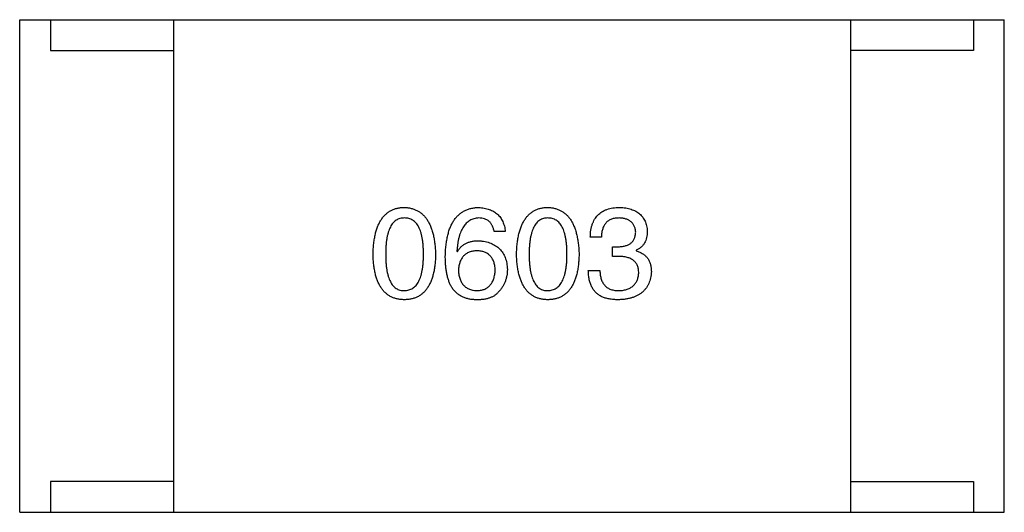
# Model space of a CAD drawing. Header units: millimetres. Extents: x 42 to 554, y 166 to 335.
# Tile 168 of 256: x 398.06 to 399.66, y 248.103 to 248.903. Entities that reach past the tile are written whole.
import ezdxf

# ---------------------------------------------------------------- set-up
doc = ezdxf.new("R2010")
doc.units = ezdxf.units.MM
doc.header["$LTSCALE"] = 30.734
doc.layers.get('0').update_dxf_attribs({"linetype": 'CONTINUOUS'})

msp = doc.modelspace()

# ---------------------------------------------------------------- linework, layer by layer
at = {"linetype": 'Continuous'}
for p, q in [((398.0599, 248.1028), (398.0599, 248.9028)), ((398.0599, 248.9028), (399.6599, 248.9028)), ((398.1099, 248.9028), (398.1099, 248.8528)), ((398.3099, 248.9028), (398.3099, 248.1028)), ((399.4099, 248.9028), (399.4099, 248.1028)), ((399.6099, 248.9028), (399.6099, 248.8528)), ((399.6599, 248.1028), (399.6599, 248.9028)), ((398.1099, 248.8528), (398.3099, 248.8528)), ((399.6099, 248.8528), (399.4099, 248.8528)), ((398.849, 248.5587), (398.831, 248.5587)), ((399.0051, 248.5496), (398.9871, 248.5496)), ((399.0232, 248.5185), (399.0232, 248.5341)), ((399.0232, 248.5341), (399.033, 248.5341)), ((399.0617, 248.5283), (399.0617, 248.5275)), ((398.7703, 248.5267), (398.7712, 248.5259)), ((399.0322, 248.5185), (399.0232, 248.5185)), ((398.9838, 248.4955), (399.0027, 248.4955)), ((398.1099, 248.1528), (398.1099, 248.1028)), ((398.3099, 248.1528), (398.1099, 248.1528)), ((399.4099, 248.1528), (399.6099, 248.1528)), ((399.6099, 248.1528), (399.6099, 248.1028)), ((398.0599, 248.1028), (399.6599, 248.1028))]:
    msp.add_line(p, q, dxfattribs=at)
for points, knots in [([(398.6341, 248.5218), (398.6342, 248.5248), (398.6344, 248.5307), (398.6352, 248.5393), (398.6363, 248.5473), (398.6378, 248.5547), (398.6396, 248.5615), (398.6419, 248.5677), (398.6445, 248.5734), (398.6475, 248.5785), (398.6508, 248.583), (398.6546, 248.5869), (398.6587, 248.5903), (398.6633, 248.593), (398.6682, 248.5952), (398.6734, 248.5968), (398.679, 248.5977), (398.6829, 248.5979), (398.6849, 248.598)], [0, 0, 0, 0, 0.088823, 0.172287, 0.250296, 0.323438, 0.392244, 0.456221, 0.516635, 0.573871, 0.628, 0.680335, 0.731489, 0.782557, 0.834044, 0.886738, 0.942089, 1, 1, 1, 1]), ([(398.6849, 248.598), (398.6869, 248.5979), (398.6907, 248.5977), (398.6962, 248.5966), (398.7014, 248.5949), (398.7063, 248.5927), (398.7107, 248.59), (398.7148, 248.5866), (398.7186, 248.5826), (398.7219, 248.5781), (398.7249, 248.573), (398.7276, 248.5674), (398.7298, 248.5612), (398.7317, 248.5544), (398.7333, 248.547), (398.7345, 248.5391), (398.7353, 248.5306), (398.7356, 248.5248), (398.7357, 248.5218)], [0, 0, 0, 0, 0.057415, 0.112361, 0.16496, 0.216437, 0.267441, 0.318839, 0.371478, 0.426325, 0.483626, 0.544235, 0.608673, 0.677374, 0.750405, 0.828394, 0.911525, 1, 1, 1, 1]), ([(398.7515, 248.5185), (398.7516, 248.5216), (398.7518, 248.5277), (398.7526, 248.5366), (398.7538, 248.5449), (398.7554, 248.5525), (398.7573, 248.5596), (398.7597, 248.5661), (398.7625, 248.572), (398.7657, 248.5773), (398.7693, 248.582), (398.7733, 248.5861), (398.7777, 248.5896), (398.7825, 248.5925), (398.7877, 248.5948), (398.7933, 248.5965), (398.7993, 248.5976), (398.8035, 248.5979), (398.8056, 248.598)], [0, 0, 0, 0, 0.087517, 0.169686, 0.246944, 0.319347, 0.387088, 0.450961, 0.511075, 0.567974, 0.622351, 0.675039, 0.726853, 0.778688, 0.83093, 0.884738, 0.941043, 1, 1, 1, 1]), ([(398.8056, 248.598), (398.8072, 248.5979), (398.8103, 248.5976), (398.8148, 248.5969), (398.819, 248.5959), (398.823, 248.5947), (398.8267, 248.5932), (398.8302, 248.5914), (398.8333, 248.5893), (398.8362, 248.587), (398.8388, 248.5844), (398.841, 248.5815), (398.8431, 248.5784), (398.8449, 248.5749), (398.8464, 248.5713), (398.8475, 248.5673), (398.8485, 248.5631), (398.8488, 248.5601), (398.849, 248.5587)], [0, 0, 0, 0, 0.073784, 0.144317, 0.211047, 0.274818, 0.336501, 0.395724, 0.453465, 0.510016, 0.566585, 0.622844, 0.680328, 0.739335, 0.800408, 0.863904, 0.93053, 1, 1, 1, 1]), ([(398.8672, 248.5218), (398.8673, 248.5248), (398.8675, 248.5307), (398.8683, 248.5393), (398.8694, 248.5473), (398.8709, 248.5547), (398.8728, 248.5615), (398.875, 248.5677), (398.8776, 248.5734), (398.8806, 248.5785), (398.884, 248.583), (398.8878, 248.5869), (398.8919, 248.5903), (398.8964, 248.593), (398.9013, 248.5952), (398.9066, 248.5968), (398.9122, 248.5977), (398.9161, 248.5979), (398.9181, 248.598)], [0, 0, 0, 0, 0.088823, 0.172287, 0.250296, 0.323438, 0.392244, 0.456221, 0.516635, 0.573871, 0.628, 0.680335, 0.731489, 0.782557, 0.834044, 0.886738, 0.942089, 1, 1, 1, 1]), ([(398.9181, 248.598), (398.92, 248.5979), (398.9239, 248.5977), (398.9294, 248.5966), (398.9346, 248.5949), (398.9394, 248.5927), (398.9439, 248.59), (398.948, 248.5866), (398.9517, 248.5826), (398.9551, 248.5781), (398.9581, 248.573), (398.9607, 248.5674), (398.963, 248.5612), (398.9649, 248.5544), (398.9664, 248.547), (398.9676, 248.5391), (398.9685, 248.5306), (398.9688, 248.5248), (398.9689, 248.5218)], [0, 0, 0, 0, 0.057415, 0.112361, 0.16496, 0.216437, 0.267441, 0.318839, 0.371478, 0.426325, 0.483626, 0.544235, 0.608673, 0.677374, 0.750405, 0.828394, 0.911525, 1, 1, 1, 1]), ([(398.9871, 248.5496), (398.9872, 248.5516), (398.9873, 248.5553), (398.9879, 248.5607), (398.9889, 248.5658), (398.9903, 248.5704), (398.992, 248.5748), (398.9941, 248.5787), (398.9965, 248.5823), (398.9993, 248.5856), (399.0025, 248.5884), (399.006, 248.5909), (399.0099, 248.593), (399.0142, 248.5948), (399.0188, 248.5962), (399.0238, 248.5971), (399.0291, 248.5978), (399.0328, 248.5979), (399.0346, 248.598)], [0, 0, 0, 0, 0.074804, 0.144899, 0.211458, 0.274554, 0.334363, 0.392059, 0.448123, 0.503024, 0.558154, 0.613471, 0.670844, 0.729926, 0.792003, 0.857405, 0.926768, 1, 1, 1, 1]), ([(399.0346, 248.598), (399.0364, 248.5979), (399.0397, 248.5977), (399.0446, 248.5971), (399.0491, 248.5962), (399.0534, 248.595), (399.0573, 248.5936), (399.0609, 248.5919), (399.0643, 248.5899), (399.0672, 248.5876), (399.0699, 248.5851), (399.0723, 248.5822), (399.0743, 248.5791), (399.0761, 248.5757), (399.0775, 248.572), (399.0786, 248.5681), (399.0794, 248.5639), (399.0796, 248.561), (399.0797, 248.5595)], [0, 0, 0, 0, 0.077845, 0.151584, 0.221397, 0.287366, 0.350104, 0.410398, 0.467998, 0.524388, 0.579979, 0.635152, 0.690917, 0.747936, 0.806661, 0.867861, 0.932479, 1, 1, 1, 1]), ([(398.6849, 248.5808), (398.6837, 248.5807), (398.6813, 248.5806), (398.6778, 248.58), (398.6746, 248.5788), (398.6716, 248.5772), (398.6688, 248.5751), (398.6663, 248.5725), (398.6641, 248.5695), (398.6621, 248.566), (398.6603, 248.562), (398.6587, 248.5576), (398.6575, 248.5528), (398.6564, 248.5475), (398.6556, 248.5417), (398.655, 248.5355), (398.6546, 248.5288), (398.6546, 248.5242), (398.6546, 248.5218)], [0, 0, 0, 0, 0.049764, 0.097007, 0.143217, 0.188577, 0.235116, 0.282997, 0.333719, 0.387776, 0.445989, 0.508679, 0.576563, 0.649481, 0.728235, 0.812722, 0.903548, 1, 1, 1, 1]), ([(398.7161, 248.5218), (398.716, 248.5242), (398.716, 248.5288), (398.7156, 248.5355), (398.715, 248.5417), (398.7142, 248.5475), (398.7131, 248.5528), (398.7118, 248.5576), (398.7102, 248.562), (398.7084, 248.566), (398.7063, 248.5695), (398.704, 248.5725), (398.7014, 248.5751), (398.6986, 248.5772), (398.6955, 248.5788), (398.6922, 248.58), (398.6886, 248.5806), (398.6862, 248.5807), (398.6849, 248.5808)], [0, 0, 0, 0, 0.095719, 0.185854, 0.269738, 0.347952, 0.420315, 0.487894, 0.550245, 0.608186, 0.662454, 0.713283, 0.761375, 0.808209, 0.854301, 0.901312, 0.949396, 1, 1, 1, 1]), ([(398.8056, 248.5808), (398.8043, 248.5807), (398.8017, 248.5805), (398.7981, 248.5796), (398.7946, 248.5785), (398.7914, 248.5768), (398.7883, 248.5749), (398.7856, 248.5724), (398.783, 248.5696), (398.7807, 248.5664), (398.7786, 248.5628), (398.7767, 248.5588), (398.7751, 248.5544), (398.7737, 248.5497), (398.7725, 248.5445), (398.7716, 248.5389), (398.7708, 248.5329), (398.7705, 248.5288), (398.7703, 248.5267)], [0, 0, 0, 0, 0.054741, 0.107075, 0.158339, 0.208382, 0.258772, 0.310045, 0.362765, 0.417822, 0.475982, 0.537466, 0.602901, 0.673037, 0.747247, 0.826291, 0.910782, 1, 1, 1, 1]), ([(398.831, 248.5587), (398.8306, 248.5604), (398.8299, 248.5637), (398.828, 248.5683), (398.8257, 248.5722), (398.8227, 248.5754), (398.8192, 248.5778), (398.8151, 248.5795), (398.8105, 248.5806), (398.8073, 248.5807), (398.8056, 248.5808)], [0, 0, 0, 0, 0.1439, 0.274233, 0.394478, 0.509388, 0.621911, 0.738504, 0.863414, 1, 1, 1, 1]), ([(398.9181, 248.5808), (398.9168, 248.5807), (398.9144, 248.5806), (398.911, 248.58), (398.9077, 248.5788), (398.9047, 248.5772), (398.902, 248.5751), (398.8995, 248.5725), (398.8972, 248.5695), (398.8952, 248.566), (398.8934, 248.562), (398.8919, 248.5576), (398.8907, 248.5528), (398.8895, 248.5475), (398.8887, 248.5417), (398.8882, 248.5355), (398.8878, 248.5288), (398.8878, 248.5242), (398.8877, 248.5218)], [0, 0, 0, 0, 0.049764, 0.097007, 0.143217, 0.188577, 0.235116, 0.282997, 0.333719, 0.387776, 0.445989, 0.508679, 0.576563, 0.649481, 0.728235, 0.812722, 0.903548, 1, 1, 1, 1]), ([(398.9492, 248.5218), (398.9492, 248.5242), (398.9491, 248.5288), (398.9488, 248.5355), (398.9482, 248.5417), (398.9473, 248.5475), (398.9463, 248.5528), (398.9449, 248.5576), (398.9434, 248.562), (398.9416, 248.566), (398.9394, 248.5695), (398.9372, 248.5725), (398.9346, 248.5751), (398.9318, 248.5772), (398.9287, 248.5788), (398.9253, 248.58), (398.9218, 248.5806), (398.9193, 248.5807), (398.9181, 248.5808)], [0, 0, 0, 0, 0.095719, 0.185854, 0.269738, 0.347952, 0.420315, 0.487894, 0.550245, 0.608186, 0.662454, 0.713283, 0.761375, 0.808209, 0.854301, 0.901312, 0.949396, 1, 1, 1, 1]), ([(399.0338, 248.5808), (399.0327, 248.5808), (399.0305, 248.5807), (399.0273, 248.5804), (399.0244, 248.5798), (399.0216, 248.5789), (399.019, 248.5778), (399.0167, 248.5765), (399.0146, 248.5749), (399.0127, 248.573), (399.011, 248.5709), (399.0095, 248.5686), (399.0082, 248.566), (399.0072, 248.5632), (399.0063, 248.5602), (399.0057, 248.5569), (399.0053, 248.5533), (399.0052, 248.5509), (399.0051, 248.5496)], [0, 0, 0, 0, 0.069877, 0.136363, 0.198671, 0.257968, 0.315462, 0.370709, 0.425568, 0.479847, 0.535753, 0.592303, 0.651386, 0.713311, 0.778642, 0.84836, 0.921866, 1, 1, 1, 1]), ([(399.0609, 248.5578), (399.0608, 248.5587), (399.0606, 248.5605), (399.0601, 248.563), (399.0595, 248.5654), (399.0586, 248.5676), (399.0576, 248.5696), (399.0563, 248.5714), (399.0549, 248.5732), (399.0533, 248.5747), (399.0515, 248.576), (399.0495, 248.5772), (399.0474, 248.5783), (399.045, 248.5791), (399.0425, 248.5798), (399.0398, 248.5803), (399.0369, 248.5807), (399.0349, 248.5807), (399.0338, 248.5808)], [0, 0, 0, 0, 0.067655, 0.132224, 0.194132, 0.253145, 0.309858, 0.366002, 0.421361, 0.47702, 0.532632, 0.590536, 0.65067, 0.713258, 0.779588, 0.848803, 0.921949, 1, 1, 1, 1]), ([(399.033, 248.5341), (399.0341, 248.5341), (399.0362, 248.5342), (399.0393, 248.5346), (399.0422, 248.5351), (399.0449, 248.5358), (399.0473, 248.5367), (399.0496, 248.5378), (399.0517, 248.539), (399.0535, 248.5404), (399.0552, 248.542), (399.0566, 248.5437), (399.0579, 248.5457), (399.0589, 248.5478), (399.0597, 248.55), (399.0603, 248.5525), (399.0607, 248.5551), (399.0608, 248.5569), (399.0609, 248.5578)], [0, 0, 0, 0, 0.079415, 0.154091, 0.22508, 0.29186, 0.355026, 0.415127, 0.472418, 0.528511, 0.583551, 0.638361, 0.693547, 0.750023, 0.807857, 0.868401, 0.932259, 1, 1, 1, 1]), ([(399.0797, 248.5595), (399.0797, 248.5576), (399.0796, 248.5541), (399.0787, 248.549), (399.0773, 248.5444), (399.0754, 248.5402), (399.0728, 248.5365), (399.0696, 248.5332), (399.0659, 248.5305), (399.0631, 248.529), (399.0617, 248.5283)], [0, 0, 0, 0, 0.143686, 0.277942, 0.40333, 0.521785, 0.638573, 0.755208, 0.874773, 1, 1, 1, 1]), ([(398.7712, 248.5259), (398.772, 248.5273), (398.7737, 248.5301), (398.7769, 248.5338), (398.7805, 248.537), (398.7847, 248.5395), (398.7893, 248.5415), (398.7943, 248.5429), (398.7998, 248.5438), (398.8036, 248.5439), (398.8056, 248.5439)], [0, 0, 0, 0, 0.122276, 0.239997, 0.35611, 0.473903, 0.59404, 0.720428, 0.855383, 1, 1, 1, 1]), ([(398.8056, 248.5439), (398.8074, 248.5437), (398.811, 248.5434), (398.8161, 248.5425), (398.8209, 248.5414), (398.8254, 248.5398), (398.8295, 248.538), (398.8333, 248.5359), (398.8367, 248.5334), (398.8398, 248.5306), (398.8426, 248.5276), (398.845, 248.5241), (398.8471, 248.5204), (398.8489, 248.5164), (398.8502, 248.512), (398.8513, 248.5073), (398.852, 248.5024), (398.8522, 248.4989), (398.8523, 248.4972)], [0, 0, 0, 0, 0.074228, 0.144548, 0.211288, 0.274576, 0.335162, 0.393915, 0.450599, 0.506657, 0.562409, 0.618617, 0.676096, 0.735061, 0.79654, 0.860906, 0.928473, 1, 1, 1, 1]), ([(398.6849, 248.448), (398.6829, 248.4481), (398.679, 248.4483), (398.6734, 248.4492), (398.6682, 248.4507), (398.6633, 248.4528), (398.6587, 248.4555), (398.6546, 248.4587), (398.6508, 248.4625), (398.6475, 248.4669), (398.6445, 248.4718), (398.6419, 248.4773), (398.6396, 248.4833), (398.6378, 248.4899), (398.6363, 248.4971), (398.6352, 248.5048), (398.6344, 248.5131), (398.6342, 248.5188), (398.6341, 248.5218)], [0, 0, 0, 0, 0.059135, 0.115606, 0.169241, 0.221578, 0.273261, 0.324749, 0.377329, 0.431642, 0.488541, 0.548597, 0.612232, 0.680174, 0.752504, 0.829777, 0.912307, 1, 1, 1, 1]), ([(398.6546, 248.5218), (398.6546, 248.5194), (398.6546, 248.5148), (398.655, 248.5081), (398.6556, 248.5019), (398.6564, 248.4961), (398.6575, 248.4908), (398.6587, 248.4859), (398.6603, 248.4815), (398.6621, 248.4776), (398.6641, 248.4741), (398.6663, 248.471), (398.6688, 248.4685), (398.6716, 248.4664), (398.6746, 248.4647), (398.6778, 248.4636), (398.6813, 248.4629), (398.6837, 248.4628), (398.6849, 248.4628)], [0, 0, 0, 0, 0.096457, 0.187288, 0.27178, 0.350132, 0.423455, 0.491343, 0.554037, 0.612253, 0.666313, 0.717038, 0.764921, 0.811214, 0.856775, 0.902988, 0.950234, 1, 1, 1, 1]), ([(398.6849, 248.4628), (398.6862, 248.4628), (398.6886, 248.463), (398.6922, 248.4638), (398.6955, 248.465), (398.6986, 248.4667), (398.7014, 248.4688), (398.704, 248.4714), (398.7063, 248.4745), (398.7084, 248.478), (398.7102, 248.4819), (398.7118, 248.4863), (398.7131, 248.4911), (398.7142, 248.4964), (398.715, 248.5021), (398.7156, 248.5083), (398.716, 248.5149), (398.716, 248.5194), (398.7161, 248.5218)], [0, 0, 0, 0, 0.050879, 0.099377, 0.146973, 0.193618, 0.240619, 0.289461, 0.34047, 0.395283, 0.453059, 0.515633, 0.582666, 0.655287, 0.732971, 0.815933, 0.905166, 1, 1, 1, 1]), ([(398.7357, 248.5218), (398.7356, 248.5188), (398.7354, 248.5131), (398.7347, 248.5048), (398.7336, 248.4971), (398.732, 248.4899), (398.7302, 248.4833), (398.7279, 248.4773), (398.7253, 248.4718), (398.7224, 248.4669), (398.719, 248.4625), (398.7152, 248.4587), (398.7111, 248.4555), (398.7066, 248.4528), (398.7017, 248.4507), (398.6964, 248.4492), (398.6908, 248.4483), (398.6869, 248.4481), (398.6849, 248.448)], [0, 0, 0, 0, 0.08769, 0.170218, 0.24749, 0.319818, 0.387758, 0.451391, 0.511445, 0.568185, 0.622681, 0.67526, 0.726746, 0.778428, 0.830764, 0.884397, 0.940866, 1, 1, 1, 1]), ([(398.7621, 248.4677), (398.7613, 248.4692), (398.7595, 248.4725), (398.7574, 248.4777), (398.7555, 248.4834), (398.7541, 248.4895), (398.7529, 248.4961), (398.7521, 248.5032), (398.7516, 248.5107), (398.7515, 248.5158), (398.7515, 248.5185)], [0, 0, 0, 0, 0.101889, 0.209155, 0.322694, 0.442863, 0.569758, 0.70479, 0.848502, 1, 1, 1, 1]), ([(398.8031, 248.5275), (398.802, 248.5275), (398.7997, 248.5274), (398.7964, 248.5269), (398.7934, 248.5262), (398.7905, 248.5253), (398.7878, 248.5241), (398.7854, 248.5227), (398.7832, 248.521), (398.7812, 248.5191), (398.7794, 248.517), (398.7778, 248.5146), (398.7764, 248.512), (398.7753, 248.5092), (398.7743, 248.5061), (398.7736, 248.5028), (398.7731, 248.4992), (398.7729, 248.4968), (398.7728, 248.4955)], [0, 0, 0, 0, 0.070453, 0.136523, 0.199866, 0.260392, 0.318446, 0.374657, 0.430182, 0.485556, 0.541071, 0.598396, 0.657208, 0.718642, 0.783247, 0.851631, 0.923928, 1, 1, 1, 1]), ([(398.8326, 248.4964), (398.8326, 248.4976), (398.8324, 248.5), (398.8319, 248.5034), (398.8311, 248.5067), (398.8303, 248.5097), (398.8291, 248.5124), (398.8278, 248.515), (398.8262, 248.5173), (398.8245, 248.5193), (398.8225, 248.5212), (398.8204, 248.5228), (398.818, 248.5242), (398.8154, 248.5253), (398.8126, 248.5262), (398.8096, 248.5269), (398.8065, 248.5274), (398.8043, 248.5275), (398.8031, 248.5275)], [0, 0, 0, 0, 0.076288, 0.14871, 0.216387, 0.281386, 0.342528, 0.402111, 0.4591, 0.514852, 0.569974, 0.625644, 0.682226, 0.740156, 0.800362, 0.863471, 0.930116, 1, 1, 1, 1]), ([(398.9181, 248.448), (398.9161, 248.4481), (398.9122, 248.4483), (398.9066, 248.4492), (398.9013, 248.4507), (398.8964, 248.4528), (398.8919, 248.4555), (398.8878, 248.4587), (398.884, 248.4625), (398.8807, 248.4669), (398.8776, 248.4718), (398.875, 248.4773), (398.8728, 248.4833), (398.8709, 248.4899), (398.8694, 248.4971), (398.8683, 248.5048), (398.8675, 248.5131), (398.8673, 248.5188), (398.8672, 248.5218)], [0, 0, 0, 0, 0.059135, 0.115606, 0.169241, 0.221578, 0.273261, 0.324749, 0.377329, 0.431642, 0.488541, 0.548597, 0.612232, 0.680174, 0.752504, 0.829777, 0.912307, 1, 1, 1, 1]), ([(398.8877, 248.5218), (398.8878, 248.5194), (398.8878, 248.5148), (398.8882, 248.5081), (398.8887, 248.5019), (398.8895, 248.4961), (398.8906, 248.4908), (398.8919, 248.4859), (398.8934, 248.4815), (398.8952, 248.4776), (398.8972, 248.4741), (398.8995, 248.471), (398.902, 248.4685), (398.9047, 248.4664), (398.9077, 248.4647), (398.911, 248.4636), (398.9144, 248.4629), (398.9168, 248.4628), (398.9181, 248.4628)], [0, 0, 0, 0, 0.096457, 0.187288, 0.27178, 0.350132, 0.423455, 0.491343, 0.554037, 0.612253, 0.666313, 0.717038, 0.764921, 0.811214, 0.856775, 0.902988, 0.950234, 1, 1, 1, 1]), ([(398.9181, 248.4628), (398.9193, 248.4628), (398.9218, 248.463), (398.9254, 248.4638), (398.9287, 248.465), (398.9317, 248.4667), (398.9346, 248.4688), (398.9371, 248.4714), (398.9395, 248.4745), (398.9415, 248.478), (398.9434, 248.4819), (398.9449, 248.4863), (398.9463, 248.4911), (398.9473, 248.4964), (398.9482, 248.5021), (398.9488, 248.5083), (398.9491, 248.5149), (398.9492, 248.5194), (398.9492, 248.5218)], [0, 0, 0, 0, 0.050879, 0.099377, 0.146973, 0.193618, 0.240619, 0.289461, 0.34047, 0.395283, 0.453059, 0.515633, 0.582666, 0.655287, 0.732971, 0.815933, 0.905166, 1, 1, 1, 1]), ([(398.9689, 248.5218), (398.9688, 248.5188), (398.9686, 248.5131), (398.9678, 248.5048), (398.9667, 248.4971), (398.9652, 248.4899), (398.9633, 248.4833), (398.9611, 248.4773), (398.9585, 248.4718), (398.9555, 248.4669), (398.9521, 248.4625), (398.9484, 248.4587), (398.9442, 248.4555), (398.9397, 248.4528), (398.9348, 248.4507), (398.9296, 248.4492), (398.9239, 248.4483), (398.9201, 248.4481), (398.9181, 248.448)], [0, 0, 0, 0, 0.08769, 0.170218, 0.24749, 0.319818, 0.387758, 0.451391, 0.511445, 0.568185, 0.622681, 0.67526, 0.726746, 0.778428, 0.830764, 0.884397, 0.940866, 1, 1, 1, 1]), ([(399.0658, 248.4914), (399.0658, 248.4925), (399.0657, 248.4947), (399.0653, 248.4977), (399.0647, 248.5006), (399.0638, 248.5033), (399.0626, 248.5057), (399.0611, 248.508), (399.0594, 248.51), (399.0574, 248.5118), (399.0552, 248.5134), (399.0527, 248.5148), (399.0499, 248.5159), (399.0468, 248.5168), (399.0435, 248.5176), (399.04, 248.5181), (399.0362, 248.5185), (399.0335, 248.5185), (399.0322, 248.5185)], [0, 0, 0, 0, 0.066518, 0.129194, 0.188613, 0.245254, 0.300032, 0.353805, 0.407079, 0.461108, 0.516272, 0.574141, 0.634837, 0.699275, 0.767504, 0.840272, 0.917505, 1, 1, 1, 1]), ([(399.0617, 248.5275), (399.0627, 248.5272), (399.0646, 248.5266), (399.0674, 248.5254), (399.07, 248.5241), (399.0724, 248.5227), (399.0747, 248.5211), (399.0767, 248.5194), (399.0785, 248.5175), (399.0802, 248.5155), (399.0816, 248.5133), (399.0829, 248.5109), (399.0839, 248.5084), (399.0848, 248.5058), (399.0855, 248.5031), (399.0859, 248.5001), (399.0862, 248.4971), (399.0863, 248.495), (399.0863, 248.4939)], [0, 0, 0, 0, 0.069445, 0.136039, 0.200011, 0.261745, 0.322328, 0.381403, 0.438864, 0.496655, 0.554398, 0.612391, 0.672266, 0.733005, 0.79604, 0.861293, 0.928785, 1, 1, 1, 1]), ([(398.8039, 248.4628), (398.805, 248.4629), (398.8072, 248.463), (398.8103, 248.4636), (398.8132, 248.4644), (398.8159, 248.4654), (398.8184, 248.4667), (398.8207, 248.4682), (398.8228, 248.47), (398.8247, 248.472), (398.8264, 248.4742), (398.8279, 248.4767), (398.8292, 248.4794), (398.8303, 248.4823), (398.8312, 248.4855), (398.8319, 248.4889), (398.8324, 248.4925), (398.8326, 248.4951), (398.8326, 248.4964)], [0, 0, 0, 0, 0.066682, 0.130303, 0.190802, 0.248749, 0.30534, 0.361219, 0.415721, 0.471765, 0.528279, 0.586428, 0.64659, 0.710143, 0.776461, 0.846692, 0.921137, 1, 1, 1, 1]), ([(398.8523, 248.4972), (398.8523, 248.4954), (398.8522, 248.492), (398.8515, 248.4869), (398.8503, 248.482), (398.8487, 248.4773), (398.8466, 248.4727), (398.8441, 248.4684), (398.8411, 248.4642), (398.8387, 248.4616), (398.8376, 248.4603)], [0, 0, 0, 0, 0.12904, 0.253809, 0.377066, 0.499122, 0.621469, 0.744665, 0.870607, 1, 1, 1, 1]), ([(398.7728, 248.4955), (398.7729, 248.4942), (398.773, 248.4917), (398.7736, 248.4881), (398.7744, 248.4847), (398.7753, 248.4815), (398.7765, 248.4786), (398.7779, 248.476), (398.7795, 248.4735), (398.7814, 248.4714), (398.7834, 248.4694), (398.7857, 248.4677), (398.7882, 248.4662), (398.791, 248.4651), (398.7939, 248.4641), (398.7971, 248.4634), (398.8004, 248.4629), (398.8028, 248.4628), (398.8039, 248.4628)], [0, 0, 0, 0, 0.076467, 0.148148, 0.216496, 0.280559, 0.342274, 0.401168, 0.458322, 0.514073, 0.569257, 0.62465, 0.68124, 0.739113, 0.799947, 0.862804, 0.929597, 1, 1, 1, 1]), ([(399.006, 248.4529), (399.0051, 248.4533), (399.0034, 248.4542), (399.0009, 248.4557), (398.9986, 248.4574), (398.9965, 248.4592), (398.9946, 248.4613), (398.9928, 248.4635), (398.9912, 248.4659), (398.9897, 248.4685), (398.9884, 248.4713), (398.9873, 248.4742), (398.9863, 248.4773), (398.9855, 248.4806), (398.9848, 248.4841), (398.9843, 248.4878), (398.984, 248.4916), (398.9839, 248.4942), (398.9838, 248.4955)], [0, 0, 0, 0, 0.056906, 0.113264, 0.168825, 0.223843, 0.279195, 0.335267, 0.392098, 0.450414, 0.51054, 0.572219, 0.636652, 0.703156, 0.773102, 0.845505, 0.921063, 1, 1, 1, 1]), ([(399.0027, 248.4955), (399.0027, 248.4942), (399.0028, 248.4916), (399.0033, 248.4879), (399.0039, 248.4845), (399.0049, 248.4812), (399.006, 248.4783), (399.0074, 248.4756), (399.009, 248.4731), (399.0108, 248.4709), (399.0129, 248.469), (399.0152, 248.4673), (399.0177, 248.4659), (399.0205, 248.4648), (399.0235, 248.4638), (399.0268, 248.4632), (399.0302, 248.4628), (399.0326, 248.4628), (399.0338, 248.4628)], [0, 0, 0, 0, 0.07723, 0.149593, 0.217944, 0.282232, 0.34411, 0.402297, 0.458791, 0.513966, 0.568538, 0.623291, 0.679957, 0.737243, 0.798142, 0.86118, 0.928728, 1, 1, 1, 1]), ([(399.0863, 248.4939), (399.0861, 248.4921), (399.0859, 248.4886), (399.085, 248.4836), (399.0838, 248.4788), (399.0821, 248.4745), (399.0801, 248.4704), (399.0777, 248.4667), (399.0749, 248.4633), (399.0718, 248.4602), (399.0682, 248.4575), (399.0643, 248.4551), (399.06, 248.4531), (399.0553, 248.4514), (399.0503, 248.45), (399.0449, 248.449), (399.0391, 248.4483), (399.0351, 248.4481), (399.033, 248.448)], [0, 0, 0, 0, 0.068236, 0.132937, 0.194125, 0.253174, 0.310181, 0.365986, 0.421096, 0.476216, 0.532352, 0.590232, 0.649824, 0.71274, 0.778406, 0.848058, 0.921922, 1, 1, 1, 1]), ([(399.0338, 248.4628), (399.035, 248.4628), (399.0374, 248.463), (399.0409, 248.4635), (399.0441, 248.4642), (399.0472, 248.4651), (399.05, 248.4662), (399.0525, 248.4675), (399.0549, 248.469), (399.057, 248.4707), (399.0589, 248.4726), (399.0606, 248.4747), (399.062, 248.477), (399.0632, 248.4795), (399.0642, 248.4822), (399.065, 248.4851), (399.0655, 248.4882), (399.0657, 248.4903), (399.0658, 248.4914)], [0, 0, 0, 0, 0.076694, 0.149502, 0.218019, 0.283183, 0.345589, 0.405199, 0.462852, 0.519478, 0.575313, 0.630559, 0.687006, 0.744638, 0.804006, 0.866059, 0.931486, 1, 1, 1, 1]), ([(398.8007, 248.448), (398.7986, 248.4481), (398.7946, 248.4483), (398.7888, 248.4494), (398.7833, 248.451), (398.7783, 248.4532), (398.7736, 248.456), (398.7694, 248.4593), (398.7655, 248.4632), (398.7633, 248.4662), (398.7621, 248.4677)], [0, 0, 0, 0, 0.137449, 0.267856, 0.393219, 0.514735, 0.63397, 0.753734, 0.874967, 1, 1, 1, 1]), ([(398.8376, 248.4603), (398.8366, 248.4592), (398.8347, 248.4571), (398.8312, 248.4545), (398.8273, 248.4523), (398.8229, 248.4506), (398.8181, 248.4492), (398.8127, 248.4484), (398.8068, 248.4479), (398.8028, 248.448), (398.8007, 248.448)], [0, 0, 0, 0, 0.105033, 0.21147, 0.321511, 0.438526, 0.563605, 0.698055, 0.843218, 1, 1, 1, 1]), ([(399.033, 248.448), (399.0316, 248.448), (399.0289, 248.4481), (399.0249, 248.4483), (399.0212, 248.4487), (399.0177, 248.4492), (399.0144, 248.4499), (399.0114, 248.4507), (399.0086, 248.4517), (399.0068, 248.4525), (399.006, 248.4529)], [0, 0, 0, 0, 0.15115, 0.29371, 0.429149, 0.55661, 0.677302, 0.791017, 0.898045, 1, 1, 1, 1])]:
    msp.add_open_spline(points, degree=3, knots=knots, dxfattribs=at)

doc.saveas('drawing.dxf')
